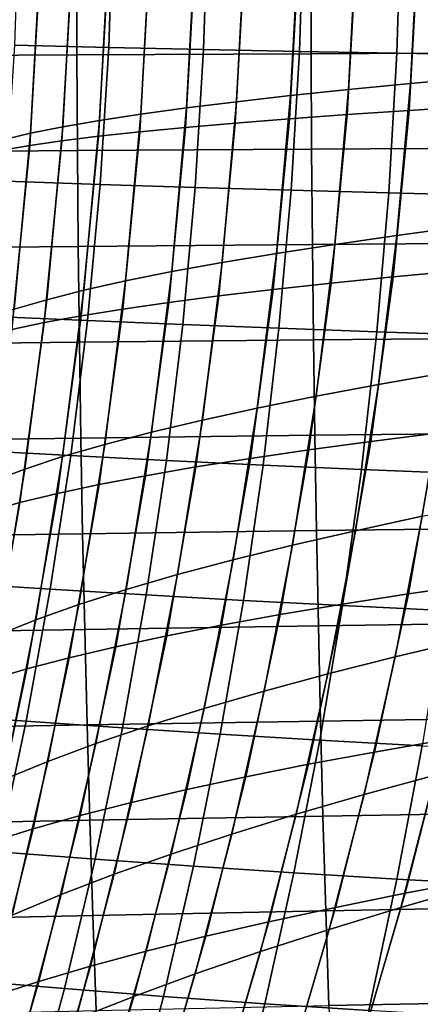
# Model space of a CAD drawing. Header units: metres. Extents: x -23 to 242, y -40 to 23.
# Tile 78 of 256: x 23.3 to 25.18, y -5.79 to -1.17. Entities that reach past the tile are written whole.
import ezdxf

# ---------------------------------------------------------------- set-up
doc = ezdxf.new("R2010")
doc.units = ezdxf.units.M
doc.layers.add('solid_10171013', color=7, linetype='CONTINUOUS')

msp = doc.modelspace()

# ---------------------------------------------------------------- linework, layer by layer
at = {"layer": 'solid_10171013'}
for points in [[(23.278425, -1.286443, 233.026917), (23.299908, -0.644571, 233.003159), (23.740889, -0.649639, 233.537384), (23.7197, -1.296485, 233.562485)], [(23.7197, -1.296485, 233.562485), (23.740889, -0.649639, 233.537384), (24.186413, -0.654423, 234.056458), (24.165565, -1.305976, 234.082947)], [(24.165565, -1.305976, 234.082947), (24.186413, -0.654423, 234.056458), (24.636509, -0.658933, 234.560638), (24.61606, -1.314932, 234.588547)], [(24.61606, -1.314932, 234.588547), (24.636509, -0.658933, 234.560638), (25.093935, -0.663164, 235.052353), (25.07394, -1.323345, 235.08168)], [(25.07394, -1.323345, 235.08168), (25.093935, -0.663164, 235.052353), (25.562357, -0.667117, 235.534775), (25.542871, -1.331214, 235.565521)], [(25.137127, -1.465915, 74.036934), (25.175913, -0.739551, 74.008476), (25.482836, -0.725339, 74.315369), (25.444834, -1.437867, 74.343666)], [(24.084911, -1.580704, 72.657349), (24.127422, -0.797698, 72.628326), (24.361235, -0.782968, 72.99411), (24.31975, -1.55162, 73.022995)], [(24.31975, -1.55162, 73.022995), (24.361235, -0.782968, 72.99411), (24.614395, -0.768366, 73.346779), (24.573872, -1.522793, 73.375526)], [(24.573872, -1.522793, 73.375526), (24.614395, -0.768366, 73.346779), (24.886192, -0.753894, 73.685257), (24.846567, -1.494224, 73.713867)], [(24.846567, -1.494224, 73.713867), (24.886192, -0.753894, 73.685257), (25.175913, -0.739551, 74.008476), (25.137127, -1.465915, 74.036934)], [(23.503168, -1.669488, 71.49247), (23.549198, -0.842661, 71.46299), (23.720692, -0.827546, 71.861694), (23.675911, -1.639639, 71.891006)], [(23.675911, -1.639639, 71.891006), (23.720692, -0.827546, 71.861694), (23.913671, -0.812558, 72.250496), (23.870062, -1.610044, 72.279655)], [(23.870062, -1.610044, 72.279655), (23.913671, -0.812558, 72.250496), (24.127422, -0.797698, 72.628326), (24.084911, -1.580704, 72.657349)], [(24.126987, -0.8412, 120.373024), (24.07996, -1.6721, 120.342049), (24.314489, -1.65168, 119.975838), (24.360813, -0.831038, 120.007103)], [(24.360813, -0.831038, 120.007103), (24.314489, -1.65168, 119.975838), (24.568277, -1.63153, 119.622658), (24.613977, -0.821009, 119.654251)], [(24.613977, -0.821009, 119.654251), (24.568277, -1.63153, 119.622658), (24.840611, -1.611651, 119.283607), (24.885763, -0.811112, 119.315552)], [(24.885763, -0.811112, 119.315552), (24.840611, -1.611651, 119.283607), (25.13077, -1.592044, 118.959763), (25.175453, -0.801349, 118.992073)], [(25.175453, -0.801349, 118.992073), (25.13077, -1.592044, 118.959763), (25.43803, -1.572709, 118.652199), (25.482325, -0.791719, 118.684898)], [(23.223848, -1.729941, 70.670395), (23.272621, -0.873276, 70.640526), (23.399748, -0.857905, 71.055519), (23.352388, -1.699589, 71.085182)], [(23.399244, -0.883169, 121.945915), (23.348629, -1.756455, 121.915482), (23.499104, -1.734967, 121.508041), (23.548706, -0.872479, 121.538506)], [(23.352388, -1.699589, 71.085182), (23.399748, -0.857905, 71.055519), (23.549198, -0.842661, 71.46299), (23.503168, -1.669488, 71.49247)], [(23.548706, -0.872479, 121.538506), (23.499104, -1.734967, 121.508041), (23.671553, -1.713745, 121.10923), (23.720219, -0.861921, 121.139801)], [(23.720219, -0.861921, 121.139801), (23.671553, -1.713745, 121.10923), (23.86541, -1.692789, 120.720207), (23.913218, -0.851494, 120.750954)], [(23.913218, -0.851494, 120.750954), (23.86541, -1.692789, 120.720207), (24.07996, -1.6721, 120.342049), (24.126987, -0.8412, 120.373024)], [(25.765669, -0.874858, 271.079224), (24.668758, -0.878149, 270.824463), (24.670334, -1.325886, 270.818726), (25.767105, -1.32089, 271.07373)], [(23.567919, -0.881764, 270.551422), (22.462425, -0.885722, 270.257751), (22.464386, -1.337359, 270.251343), (23.56967, -1.331365, 270.54538)], [(23.272118, -0.89399, 122.360794), (23.220419, -1.778207, 122.330299), (23.348629, -1.756455, 121.915482), (23.399244, -0.883169, 121.945915)], [(24.668758, -0.878149, 270.824463), (23.567919, -0.881764, 270.551422), (23.56967, -1.331365, 270.54538), (24.670334, -1.325886, 270.818726)], [(23.237211, -1.924793, 233.072235), (23.278425, -1.286443, 233.026917), (23.7197, -1.296485, 233.562485), (23.67905, -1.939694, 233.610184)], [(23.56967, -1.331365, 270.54538), (22.464386, -1.337359, 270.251343), (22.467607, -1.78914, 270.241241), (23.572603, -1.781105, 270.535797)], [(24.670334, -1.325886, 270.818726), (23.56967, -1.331365, 270.54538), (23.572603, -1.781105, 270.535797), (24.673025, -1.773753, 270.80957)], [(23.67905, -1.939694, 233.610184), (23.7197, -1.296485, 233.562485), (24.165565, -1.305976, 234.082947), (24.125618, -1.953793, 234.133057)], [(24.125618, -1.953793, 234.133057), (24.165565, -1.305976, 234.082947), (24.61606, -1.314932, 234.588547), (24.57696, -1.96711, 234.641068)], [(24.57696, -1.96711, 234.641068), (24.61606, -1.314932, 234.588547), (25.07394, -1.323345, 235.08168), (25.035828, -1.979633, 235.136627)], [(25.767105, -1.32089, 271.07373), (24.670334, -1.325886, 270.818726), (24.673025, -1.773753, 270.80957), (25.769594, -1.767043, 271.064972)], [(25.035828, -1.979633, 235.136627), (25.07394, -1.323345, 235.08168), (25.542871, -1.331214, 235.565521), (25.505869, -1.991357, 235.622818)], [(24.781998, -2.220876, 73.76046), (24.846567, -1.494224, 73.713867), (25.137127, -1.465915, 74.036934), (25.073935, -2.178963, 74.083267)], [(25.073935, -2.178963, 74.083267), (25.137127, -1.465915, 74.036934), (25.444834, -1.437867, 74.343666), (25.382931, -2.137443, 74.389717)], [(24.252131, -2.305866, 73.070084), (24.31975, -1.55162, 73.022995), (24.573872, -1.522793, 73.375526), (24.507828, -2.263178, 73.422371)], [(24.507828, -2.263178, 73.422371), (24.573872, -1.522793, 73.375526), (24.846567, -1.494224, 73.713867), (24.781998, -2.220876, 73.76046)], [(24.015606, -2.348939, 72.704689), (24.084911, -1.580704, 72.657349), (24.31975, -1.55162, 73.022995), (24.252131, -2.305866, 73.070084)], [(23.602888, -2.436223, 71.938911), (23.675911, -1.639639, 71.891006), (23.870062, -1.610044, 72.279655), (23.798958, -2.392392, 72.327271)], [(23.798958, -2.392392, 72.327271), (23.870062, -1.610044, 72.279655), (24.084911, -1.580704, 72.657349), (24.015606, -2.348939, 72.704689)], [(24.568277, -1.63153, 119.622658), (24.491848, -2.432932, 119.568871), (24.764996, -2.403086, 119.229301), (24.840611, -1.611651, 119.283607)], [(24.840611, -1.611651, 119.283607), (24.764996, -2.403086, 119.229301), (25.055855, -2.373658, 118.904922), (25.13077, -1.592044, 118.959763)], [(25.13077, -1.592044, 118.959763), (25.055855, -2.373658, 118.904922), (25.363701, -2.34465, 118.596825), (25.43803, -1.572709, 118.652199)], [(23.428101, -2.480429, 71.540695), (23.503168, -1.669488, 71.49247), (23.675911, -1.639639, 71.891006), (23.602888, -2.436223, 71.938911)], [(24.07996, -1.6721, 120.342049), (24.001539, -2.493862, 120.289177), (24.237123, -2.463192, 119.922523), (24.314489, -1.65168, 119.975838)], [(24.314489, -1.65168, 119.975838), (24.237123, -2.463192, 119.922523), (24.491848, -2.432932, 119.568871), (24.568277, -1.63153, 119.622658)], [(23.144291, -2.569953, 70.719398), (23.223848, -1.729941, 70.670395), (23.352388, -1.699589, 71.085182), (23.275143, -2.525007, 71.133774)], [(23.275143, -2.525007, 71.133774), (23.352388, -1.699589, 71.085182), (23.503168, -1.669488, 71.49247), (23.428101, -2.480429, 71.540695)], [(23.671553, -1.713745, 121.10923), (23.590641, -2.556422, 121.057045), (23.785807, -2.52494, 120.667717), (23.86541, -1.692789, 120.720207)], [(23.86541, -1.692789, 120.720207), (23.785807, -2.52494, 120.667717), (24.001539, -2.493862, 120.289177), (24.07996, -1.6721, 120.342049)], [(23.348629, -1.756455, 121.915482), (23.264713, -2.620584, 121.86364), (23.416756, -2.588305, 121.456078), (23.499104, -1.734967, 121.508041)], [(23.499104, -1.734967, 121.508041), (23.416756, -2.588305, 121.456078), (23.590641, -2.556422, 121.057045), (23.671553, -1.713745, 121.10923)], [(23.572603, -1.781105, 270.535797), (22.467607, -1.78914, 270.241241), (22.472141, -2.24095, 270.227203), (23.576765, -2.230874, 270.522461)], [(23.220419, -1.778207, 122.330299), (23.134804, -2.653259, 122.278465), (23.264713, -2.620584, 121.86364), (23.348629, -1.756455, 121.915482)], [(24.673025, -1.773753, 270.80957), (23.572603, -1.781105, 270.535797), (23.576765, -2.230874, 270.522461), (24.67687, -2.221647, 270.796814)], [(25.769594, -1.767043, 271.064972), (24.673025, -1.773753, 270.80957), (24.67687, -2.221647, 270.796814), (25.773167, -2.213218, 271.052734)], [(23.176733, -2.5588, 233.138596), (23.237211, -1.924793, 233.072235), (23.67905, -1.939694, 233.610184), (23.619411, -2.578425, 233.679916)], [(23.619411, -2.578425, 233.679916), (23.67905, -1.939694, 233.610184), (24.125618, -1.953793, 234.133057), (24.067043, -2.597009, 234.206192)], [(24.067043, -2.597009, 234.206192), (24.125618, -1.953793, 234.133057), (24.57696, -1.96711, 234.641068), (24.51968, -2.614579, 234.717621)], [(24.51968, -2.614579, 234.717621), (24.57696, -1.96711, 234.641068), (25.035828, -1.979633, 235.136627), (24.980057, -2.631116, 235.216553)], [(24.980057, -2.631116, 235.216553), (25.035828, -1.979633, 235.136627), (25.505869, -1.991357, 235.622818), (25.451799, -2.64661, 235.706024)], [(24.987505, -2.878568, 74.146873), (25.073935, -2.178963, 74.083267), (25.382931, -2.137443, 74.389717), (25.298277, -2.82393, 74.452911)], [(25.773167, -2.213218, 271.052734), (24.67687, -2.221647, 270.796814), (24.68191, -2.669464, 270.780273), (25.777857, -2.659319, 271.036865)], [(24.693668, -2.933732, 73.824455), (24.781998, -2.220876, 73.76046), (25.073935, -2.178963, 74.083267), (24.987505, -2.878568, 74.146873)], [(23.576765, -2.230874, 270.522461), (22.472141, -2.24095, 270.227203), (22.478046, -2.692674, 270.209015), (23.582205, -2.680562, 270.505127)], [(24.67687, -2.221647, 270.796814), (23.576765, -2.230874, 270.522461), (23.582205, -2.680562, 270.505127), (24.68191, -2.669464, 270.780273)], [(24.159599, -3.045615, 73.134857), (24.252131, -2.305866, 73.070084), (24.507828, -2.263178, 73.422371), (24.417467, -2.989417, 73.486755)], [(24.417467, -2.989417, 73.486755), (24.507828, -2.263178, 73.422371), (24.781998, -2.220876, 73.76046), (24.693668, -2.933732, 73.824455)], [(23.920757, -3.102322, 72.769867), (24.015606, -2.348939, 72.704689), (24.252131, -2.305866, 73.070084), (24.159599, -3.045615, 73.134857)], [(23.701635, -3.159531, 72.392868), (23.798958, -2.392392, 72.327271), (24.015606, -2.348939, 72.704689), (23.920757, -3.102322, 72.769867)], [(25.055855, -2.373658, 118.904922), (24.951384, -3.146177, 118.827873), (25.260015, -3.107523, 118.519112), (25.363701, -2.34465, 118.596825)], [(23.502928, -3.217237, 72.004967), (23.602888, -2.436223, 71.938911), (23.798958, -2.392392, 72.327271), (23.701635, -3.159531, 72.392868)], [(24.764996, -2.403086, 119.229301), (24.659594, -3.185407, 119.152916), (24.951384, -3.146177, 118.827873), (25.055855, -2.373658, 118.904922)], [(23.325331, -3.275433, 71.607262), (23.428101, -2.480429, 71.540695), (23.602888, -2.436223, 71.938911), (23.502928, -3.217237, 72.004967)], [(24.237123, -2.463192, 119.922523), (24.129387, -3.265569, 119.847404), (24.385357, -3.225207, 119.493134), (24.491848, -2.432932, 119.568871)], [(24.491848, -2.432932, 119.568871), (24.385357, -3.225207, 119.493134), (24.659594, -3.185407, 119.152916), (24.764996, -2.403086, 119.229301)], [(23.169384, -3.334114, 71.200905), (23.275143, -2.525007, 71.133774), (23.428101, -2.480429, 71.540695), (23.325331, -3.275433, 71.607262)], [(23.785807, -2.52494, 120.667717), (23.675079, -3.347948, 120.593658), (23.892391, -3.306485, 120.214615), (24.001539, -2.493862, 120.289177)], [(24.001539, -2.493862, 120.289177), (23.892391, -3.306485, 120.214615), (24.129387, -3.265569, 119.847404), (24.237123, -2.463192, 119.922523)], [(23.590641, -2.556422, 121.057045), (23.478157, -3.38995, 120.983406), (23.675079, -3.347948, 120.593658), (23.785807, -2.52494, 120.667717)], [(23.097458, -3.187642, 233.225494), (23.176733, -2.5588, 233.138596), (23.619411, -2.578425, 233.679916), (23.541254, -3.211833, 233.771164)], [(23.416756, -2.588305, 121.456078), (23.302336, -3.432484, 121.382744), (23.478157, -3.38995, 120.983406), (23.590641, -2.556422, 121.057045)], [(23.541254, -3.211833, 233.771164), (23.619411, -2.578425, 233.679916), (24.067043, -2.597009, 234.206192), (23.990314, -3.234759, 234.301819)], [(23.264713, -2.620584, 121.86364), (23.148174, -3.475543, 121.790489), (23.302336, -3.432484, 121.382744), (23.416756, -2.588305, 121.456078)], [(23.990314, -3.234759, 234.301819), (24.067043, -2.597009, 234.206192), (24.51968, -2.614579, 234.717621), (24.444689, -3.256451, 234.817612)], [(24.444689, -3.256451, 234.817612), (24.51968, -2.614579, 234.717621), (24.980057, -2.631116, 235.216553), (24.907091, -3.276881, 235.320831)], [(24.907091, -3.276881, 235.320831), (24.980057, -2.631116, 235.216553), (25.451799, -2.64661, 235.706024), (25.381113, -3.296039, 235.814484)], [(24.68191, -2.669464, 270.780273), (23.582205, -2.680562, 270.505127), (23.58897, -3.130061, 270.483612), (24.688179, -3.1171, 270.759705)], [(25.777857, -2.659319, 271.036865), (24.68191, -2.669464, 270.780273), (24.688179, -3.1171, 270.759705), (25.783693, -3.105247, 271.01712)], [(23.582205, -2.680562, 270.505127), (22.478046, -2.692674, 270.209015), (22.485378, -3.144197, 270.186493), (23.58897, -3.130061, 270.483612)], [(24.879004, -3.564602, 74.227165), (24.987505, -2.878568, 74.146873), (25.298277, -2.82393, 74.452911), (25.192024, -3.497188, 74.532623)], [(24.582762, -3.632679, 73.905296), (24.693668, -2.933732, 73.824455), (24.987505, -2.878568, 74.146873), (24.879004, -3.564602, 74.227165)], [(24.303995, -3.701407, 73.568138), (24.417467, -2.989417, 73.486755), (24.693668, -2.933732, 73.824455), (24.582762, -3.632679, 73.905296)], [(24.043385, -3.770776, 73.216789), (24.159599, -3.045615, 73.134857), (24.417467, -2.989417, 73.486755), (24.303995, -3.701407, 73.568138)], [(23.801615, -3.840775, 72.852371), (23.920757, -3.102322, 72.769867), (24.159599, -3.045615, 73.134857), (24.043385, -3.770776, 73.216789)], [(25.260015, -3.107523, 118.519112), (25.127974, -3.860996, 118.419525), (25.453407, -3.81352, 118.127281), (25.584608, -3.069453, 118.227577)], [(23.58897, -3.130061, 270.483612), (22.485378, -3.144197, 270.186493), (22.494192, -3.595403, 270.159332), (23.597103, -3.57926, 270.457703)], [(23.579372, -3.911394, 72.475975), (23.701635, -3.159531, 72.392868), (23.920757, -3.102322, 72.769867), (23.801615, -3.840775, 72.852371)], [(24.688179, -3.1171, 270.759705), (23.58897, -3.130061, 270.483612), (23.597103, -3.57926, 270.457703), (24.695719, -3.564453, 270.734894)], [(25.783693, -3.105247, 271.01712), (24.688179, -3.1171, 270.759705), (24.695719, -3.564453, 270.734894), (25.790712, -3.550905, 270.993317)], [(24.951384, -3.146177, 118.827873), (24.818331, -3.909228, 118.729019), (25.127974, -3.860996, 118.419525), (25.260015, -3.107523, 118.519112)], [(22.999849, -3.810499, 233.332443), (23.097458, -3.187642, 233.225494), (23.541254, -3.211833, 233.771164), (23.445051, -3.839077, 233.883408)], [(23.377338, -3.982623, 72.08873), (23.502928, -3.217237, 72.004967), (23.701635, -3.159531, 72.392868), (23.579372, -3.911394, 72.475975)], [(24.385357, -3.225207, 119.493134), (24.249731, -4.007906, 119.395752), (24.525347, -3.958203, 119.05481), (24.659594, -3.185407, 119.152916)], [(24.659594, -3.185407, 119.152916), (24.525347, -3.958203, 119.05481), (24.818331, -3.909228, 118.729019), (24.951384, -3.146177, 118.827873)], [(23.196199, -4.054451, 71.691734), (23.325331, -3.275433, 71.607262), (23.502928, -3.217237, 72.004967), (23.377338, -3.982623, 72.08873)], [(23.445051, -3.839077, 233.883408), (23.541254, -3.211833, 233.771164), (23.990314, -3.234759, 234.301819), (23.895901, -3.866178, 234.419342)], [(23.895901, -3.866178, 234.419342), (23.990314, -3.234759, 234.301819), (24.444689, -3.256451, 234.817612), (24.352453, -3.891837, 234.940414)], [(24.129387, -3.265569, 119.847404), (23.992184, -4.058324, 119.750725), (24.249731, -4.007906, 119.395752), (24.385357, -3.225207, 119.493134)], [(23.036488, -4.126868, 71.286163), (23.169384, -3.334114, 71.200905), (23.325331, -3.275433, 71.607262), (23.196199, -4.054451, 71.691734)], [(23.892391, -3.306485, 120.214615), (23.753407, -4.109442, 120.118576), (23.992184, -4.058324, 119.750725), (24.129387, -3.265569, 119.847404)], [(24.352453, -3.891837, 234.940414), (24.444689, -3.256451, 234.817612), (24.907091, -3.276881, 235.320831), (24.81739, -3.916019, 235.448837)], [(24.81739, -3.916019, 235.448837), (24.907091, -3.276881, 235.320831), (25.381113, -3.296039, 235.814484), (25.294264, -3.938708, 235.947525)], [(23.675079, -3.347948, 120.593658), (23.5341, -4.161245, 120.498177), (23.753407, -4.109442, 120.118576), (23.892391, -3.306485, 120.214615)], [(23.478157, -3.38995, 120.983406), (23.334963, -4.21372, 120.888382), (23.5341, -4.161245, 120.498177), (23.675079, -3.347948, 120.593658)], [(23.302336, -3.432484, 121.382744), (23.156698, -4.266853, 121.288071), (23.334963, -4.21372, 120.888382), (23.478157, -3.38995, 120.983406)], [(23.148174, -3.475543, 121.790489), (22.999859, -4.320629, 121.696022), (23.156698, -4.266853, 121.288071), (23.302336, -3.432484, 121.382744)], [(25.065323, -4.157077, 74.628258), (25.192024, -3.497188, 74.532623), (25.520971, -3.430445, 74.820755), (25.396809, -4.078034, 74.915596)], [(24.749596, -4.236938, 74.32354), (24.879004, -3.564602, 74.227165), (25.192024, -3.497188, 74.532623), (25.065323, -4.157077, 74.628258)], [(25.790712, -3.550905, 270.993317), (24.695719, -3.564453, 270.734894), (24.704567, -4.011419, 270.705658), (25.798944, -3.996196, 270.965271)], [(23.597103, -3.57926, 270.457703), (22.494192, -3.595403, 270.159332), (22.504545, -4.046178, 270.127411), (23.606655, -4.028051, 270.427185)], [(24.695719, -3.564453, 270.734894), (23.597103, -3.57926, 270.457703), (23.606655, -4.028051, 270.427185), (24.704567, -4.011419, 270.705658)], [(24.450466, -4.317599, 74.002411), (24.582762, -3.632679, 73.905296), (24.879004, -3.564602, 74.227165), (24.749596, -4.236938, 74.32354)], [(24.168613, -4.399045, 73.665977), (24.303995, -3.701407, 73.568138), (24.582762, -3.632679, 73.905296), (24.450466, -4.317599, 74.002411)], [(23.904713, -4.481256, 73.315369), (24.043385, -3.770776, 73.216789), (24.303995, -3.701407, 73.568138), (24.168613, -4.399045, 73.665977)], [(23.659433, -4.564218, 72.951714), (23.801615, -3.840775, 72.852371), (24.043385, -3.770776, 73.216789), (23.904713, -4.481256, 73.315369)], [(22.884377, -4.426548, 233.458923), (22.999849, -3.810499, 233.332443), (23.445051, -3.839077, 233.883408), (23.331272, -4.459313, 234.016083)], [(25.127974, -3.860996, 118.419525), (24.968925, -4.60349, 118.298706), (25.295456, -4.546677, 118.005745), (25.453407, -3.81352, 118.127281)], [(23.331272, -4.459313, 234.016083), (23.445051, -3.839077, 233.883408), (23.895901, -3.866178, 234.419342), (23.784279, -4.490401, 234.558228)], [(23.433447, -4.647913, 72.576134), (23.579372, -3.911394, 72.475975), (23.801615, -3.840775, 72.852371), (23.659433, -4.564218, 72.951714)], [(23.784279, -4.490401, 234.558228), (23.895901, -3.866178, 234.419342), (24.352453, -3.891837, 234.940414), (24.243444, -4.519849, 235.085449)], [(24.818331, -3.909228, 118.729019), (24.65799, -4.661245, 118.608948), (24.968925, -4.60349, 118.298706), (25.127974, -3.860996, 118.419525)], [(23.227428, -4.732323, 72.189751), (23.377338, -3.982623, 72.08873), (23.579372, -3.911394, 72.475975), (23.433447, -4.647913, 72.576134)], [(24.243444, -4.519849, 235.085449), (24.352453, -3.891837, 234.940414), (24.81739, -3.916019, 235.448837), (24.711418, -4.547616, 235.59993)], [(24.525347, -3.958203, 119.05481), (24.363503, -4.719919, 118.935486), (24.65799, -4.661245, 118.608948), (24.818331, -3.909228, 118.729019)], [(24.711418, -4.547616, 235.59993), (24.81739, -3.916019, 235.448837), (25.294264, -3.938708, 235.947525), (25.191698, -4.573682, 236.104492)], [(24.249731, -4.007906, 119.395752), (24.086166, -4.779487, 119.277168), (24.363503, -4.719919, 118.935486), (24.525347, -3.958203, 119.05481)], [(23.042046, -4.817431, 71.793701), (23.196199, -4.054451, 71.691734), (23.377338, -3.982623, 72.08873), (23.227428, -4.732323, 72.189751)], [(24.704567, -4.011419, 270.705658), (23.606655, -4.028051, 270.427185), (23.617672, -4.476323, 270.391815), (24.714766, -4.457893, 270.671814)], [(23.992184, -4.058324, 119.750725), (23.826666, -4.839927, 119.632828), (24.086166, -4.779487, 119.277168), (24.249731, -4.007906, 119.395752)], [(25.798944, -3.996196, 270.965271), (24.704567, -4.011419, 270.705658), (24.714766, -4.457893, 270.671814), (25.808418, -4.441021, 270.93277)], [(23.606655, -4.028051, 270.427185), (22.504545, -4.046178, 270.127411), (22.516491, -4.496406, 270.090424), (23.617672, -4.476323, 270.391815)], [(23.753407, -4.109442, 120.118576), (23.585695, -4.901213, 120.001312), (23.826666, -4.839927, 119.632828), (23.992184, -4.058324, 119.750725)], [(23.5341, -4.161245, 120.498177), (23.363943, -4.963323, 120.381462), (23.585695, -4.901213, 120.001312), (23.753407, -4.109442, 120.118576)], [(24.919323, -4.80346, 74.739182), (25.065323, -4.157077, 74.628258), (25.396809, -4.078034, 74.915596), (25.253761, -4.712441, 75.025536)], [(24.600447, -4.895448, 74.435417), (24.749596, -4.236938, 74.32354), (25.065323, -4.157077, 74.628258), (24.919323, -4.80346, 74.739182)], [(23.334963, -4.21372, 120.888382), (23.1621, -5.026232, 120.77211), (23.363943, -4.963323, 120.381462), (23.5341, -4.161245, 120.498177)], [(23.156698, -4.266853, 121.288071), (22.980856, -5.089916, 121.172089), (23.1621, -5.026232, 120.77211), (23.334963, -4.21372, 120.888382)], [(24.29796, -4.988379, 74.115219), (24.450466, -4.317599, 74.002411), (24.749596, -4.236938, 74.32354), (24.600447, -4.895448, 74.435417)], [(24.012529, -5.082227, 73.779724), (24.168613, -4.399045, 73.665977), (24.450466, -4.317599, 74.002411), (24.29796, -4.988379, 74.115219)], [(22.751505, -5.034968, 233.604462), (22.884377, -4.426548, 233.458923), (23.331272, -4.459313, 234.016083), (23.200392, -5.071698, 234.168671)], [(23.74481, -5.176966, 73.430069), (23.904713, -4.481256, 73.315369), (24.168613, -4.399045, 73.665977), (24.012529, -5.082227, 73.779724)], [(23.617672, -4.476323, 270.391815), (22.516491, -4.496406, 270.090424), (22.530081, -4.945986, 270.048187), (23.630196, -4.923982, 270.35144)], [(23.200392, -5.071698, 234.168671), (23.331272, -4.459313, 234.016083), (23.784279, -4.490401, 234.558228), (23.65592, -5.106562, 234.71788)], [(23.495461, -5.272572, 73.067398), (23.659433, -4.564218, 72.951714), (23.904713, -4.481256, 73.315369), (23.74481, -5.176966, 73.430069)], [(24.714766, -4.457893, 270.671814), (23.617672, -4.476323, 270.391815), (23.630196, -4.923982, 270.35144), (24.726345, -4.903788, 270.633118)], [(25.808418, -4.441021, 270.93277), (24.714766, -4.457893, 270.671814), (24.726345, -4.903788, 270.633118), (25.819166, -4.8853, 270.89566)], [(23.65592, -5.106562, 234.71788), (23.784279, -4.490401, 234.558228), (24.243444, -4.519849, 235.085449), (24.118132, -5.139599, 235.252121)], [(24.118132, -5.139599, 235.252121), (24.243444, -4.519849, 235.085449), (24.711418, -4.547616, 235.59993), (24.589636, -5.170762, 235.773483)], [(25.295456, -4.546677, 118.005745), (25.112494, -5.26663, 117.863907), (25.454826, -5.201676, 117.588486), (25.63656, -4.49083, 117.730904)], [(23.265139, -5.369017, 72.692856), (23.433447, -4.647913, 72.576134), (23.659433, -4.564218, 72.951714), (23.495461, -5.272572, 73.067398)], [(24.589636, -5.170762, 235.773483), (24.711418, -4.547616, 235.59993), (25.191698, -4.573682, 236.104492), (25.07387, -5.200026, 236.284729)], [(24.968925, -4.60349, 118.298706), (24.784533, -5.332762, 118.157494), (25.112494, -5.26663, 117.863907), (25.295456, -4.546677, 118.005745)], [(25.07387, -5.200026, 236.284729), (25.191698, -4.573682, 236.104492), (25.687782, -4.598025, 236.60199), (25.574274, -5.227364, 236.78862)], [(24.65799, -4.661245, 118.608948), (24.471947, -5.400036, 118.468399), (24.784533, -5.332762, 118.157494), (24.968925, -4.60349, 118.298706)], [(23.054502, -5.466276, 72.307587), (23.227428, -4.732323, 72.189751), (23.433447, -4.647913, 72.576134), (23.265139, -5.369017, 72.692856)], [(24.363503, -4.719919, 118.935486), (24.175575, -5.468417, 118.795609), (24.471947, -5.400036, 118.468399), (24.65799, -4.661245, 118.608948)], [(25.092934, -5.333549, 75.150002), (25.253761, -4.712441, 75.025536), (25.60277, -4.622416, 75.293686), (25.445105, -5.232036, 75.416893)], [(24.755138, -5.436225, 74.864853), (24.919323, -4.80346, 74.739182), (25.253761, -4.712441, 75.025536), (25.092934, -5.333549, 75.150002)], [(24.086166, -4.779487, 119.277168), (23.896105, -5.537866, 119.137939), (24.175575, -5.468417, 118.795609), (24.363503, -4.719919, 118.935486)], [(23.826666, -4.839927, 119.632828), (23.634211, -5.608346, 119.494209), (23.896105, -5.537866, 119.137939), (24.086166, -4.779487, 119.277168)], [(24.43269, -5.540029, 74.562263), (24.600447, -4.895448, 74.435417), (24.919323, -4.80346, 74.739182), (24.755138, -5.436225, 74.864853)], [(23.585695, -4.901213, 120.001312), (23.390572, -5.679822, 119.86322), (23.634211, -5.608346, 119.494209), (23.826666, -4.839927, 119.632828)], [(24.126398, -5.644922, 74.243233), (24.29796, -4.988379, 74.115219), (24.600447, -4.895448, 74.435417), (24.43269, -5.540029, 74.562263)], [(25.819166, -4.8853, 270.89566), (24.726345, -4.903788, 270.633118), (24.73933, -5.349067, 270.589478), (25.831202, -5.329005, 270.85379)], [(23.630196, -4.923982, 270.35144), (22.530081, -4.945986, 270.048187), (22.545351, -5.394859, 270.000549), (23.644253, -5.370981, 270.305878)], [(23.363943, -4.963323, 120.381462), (23.165865, -5.752257, 120.243805), (23.390572, -5.679822, 119.86322), (23.585695, -4.901213, 120.001312)], [(24.726345, -4.903788, 270.633118), (23.630196, -4.923982, 270.35144), (23.644253, -5.370981, 270.305878), (24.73933, -5.349067, 270.589478)], [(23.1621, -5.026232, 120.77211), (22.960768, -5.825613, 120.634766), (23.165865, -5.752257, 120.243805), (23.363943, -4.963323, 120.381462)], [(23.836908, -5.750867, 73.908905), (24.012529, -5.082227, 73.779724), (24.29796, -4.988379, 74.115219), (24.126398, -5.644922, 74.243233)], [(23.052879, -5.67539, 234.340652), (23.200392, -5.071698, 234.168671), (23.65592, -5.106562, 234.71788), (23.511295, -5.713796, 234.897736)], [(23.564863, -5.857827, 73.56044), (23.74481, -5.176966, 73.430069), (24.012529, -5.082227, 73.779724), (23.836908, -5.750867, 73.908905)], [(23.511295, -5.713796, 234.897736), (23.65592, -5.106562, 234.71788), (24.118132, -5.139599, 235.252121), (23.976984, -5.7502, 235.439819)], [(23.976984, -5.7502, 235.439819), (24.118132, -5.139599, 235.252121), (24.589636, -5.170762, 235.773483), (24.452503, -5.784545, 235.968887)], [(24.452503, -5.784545, 235.968887), (24.589636, -5.170762, 235.773483), (25.07387, -5.200026, 236.284729), (24.941229, -5.816804, 236.487579)], [(23.310907, -5.965765, 73.199013), (23.495461, -5.272572, 73.067398), (23.74481, -5.176966, 73.430069), (23.564863, -5.857827, 73.56044)], [(25.112494, -5.26663, 117.863907), (24.906219, -5.971328, 117.702507), (25.250168, -5.897249, 117.426682), (25.454826, -5.201676, 117.588486)], [(24.941229, -5.816804, 236.487579), (25.07387, -5.200026, 236.284729), (25.574274, -5.227364, 236.78862), (25.446531, -5.846947, 236.998581)], [(24.784533, -5.332762, 118.157494), (24.576424, -6.046816, 117.996559), (24.906219, -5.971328, 117.702507), (25.112494, -5.26663, 117.863907)], [(24.915226, -5.94144, 75.288795), (25.092934, -5.333549, 75.150002), (25.445105, -5.232036, 75.416893), (25.270933, -5.828782, 75.554176)], [(23.075682, -6.074644, 72.825768), (23.265139, -5.369017, 72.692856), (23.495461, -5.272572, 73.067398), (23.310907, -5.965765, 73.199013)], [(24.73933, -5.349067, 270.589478), (23.644253, -5.370981, 270.305878), (23.659868, -5.817285, 270.255005), (24.753738, -5.793706, 270.540741)], [(24.471947, -5.400036, 118.468399), (24.261761, -6.123662, 118.307961), (24.576424, -6.046816, 117.996559), (24.784533, -5.332762, 118.157494)], [(24.573681, -6.05544, 75.005119), (24.755138, -5.436225, 74.864853), (25.092934, -5.333549, 75.150002), (24.915226, -5.94144, 75.288795)], [(25.831202, -5.329005, 270.85379), (24.73933, -5.349067, 270.589478), (24.753738, -5.793706, 270.540741), (25.844538, -5.77212, 270.807037)], [(23.644253, -5.370981, 270.305878), (22.545351, -5.394859, 270.000549), (22.562332, -5.842977, 269.947418), (23.659868, -5.817285, 270.255005)], [(24.175575, -5.468417, 118.795609), (23.963057, -6.201811, 118.635658), (24.261761, -6.123662, 118.307961), (24.471947, -5.400036, 118.468399)], [(24.247244, -6.170732, 74.703972), (24.43269, -5.540029, 74.562263), (24.755138, -5.436225, 74.864853), (24.573681, -6.05544, 75.005119)], [(23.896105, -5.537866, 119.137939), (23.680977, -6.28121, 118.978447), (23.963057, -6.201811, 118.635658), (24.175575, -5.468417, 118.795609)], [(23.634211, -5.608346, 119.494209), (23.416185, -6.361807, 119.335121), (23.680977, -6.28121, 118.978447), (23.896105, -5.537866, 119.137939)], [(23.936703, -6.287262, 74.386375), (24.126398, -5.644922, 74.243233), (24.43269, -5.540029, 74.562263), (24.247244, -6.170732, 74.703972)], [(23.390572, -5.679822, 119.86322), (23.169346, -6.443549, 119.704468), (23.416185, -6.361807, 119.335121), (23.634211, -5.608346, 119.494209)], [(22.889208, -6.269546, 234.531479), (23.052879, -5.67539, 234.340652), (23.511295, -5.713796, 234.897736), (23.350878, -6.311239, 235.09726)], [(23.165865, -5.752257, 120.243805), (22.941118, -6.526381, 120.085274), (23.169346, -6.443549, 119.704468), (23.390572, -5.679822, 119.86322)], [(23.642691, -6.40498, 74.05349), (23.836908, -5.750867, 73.908905), (24.126398, -5.644922, 74.243233), (23.936703, -6.287262, 74.386375)], [(23.350878, -6.311239, 235.09726), (23.511295, -5.713796, 234.897736), (23.976984, -5.7502, 235.439819), (23.820469, -6.350762, 235.647964)], [(23.365831, -6.523836, 73.706512), (23.564863, -5.857827, 73.56044), (23.836908, -5.750867, 73.908905), (23.642691, -6.40498, 74.05349)], [(23.820469, -6.350762, 235.647964), (23.976984, -5.7502, 235.439819), (24.452503, -5.784545, 235.968887), (24.300484, -6.388053, 236.185486)], [(25.844538, -5.77212, 270.807037), (24.753738, -5.793706, 270.540741), (24.769587, -6.23768, 270.486786), (25.85919, -6.21463, 270.75528)], [(24.300484, -6.388053, 236.185486), (24.452503, -5.784545, 235.968887), (24.941229, -5.816804, 236.487579), (24.794226, -6.423081, 236.712387)]]:
    msp.add_3dface(points, dxfattribs=at)

doc.saveas('drawing.dxf')
